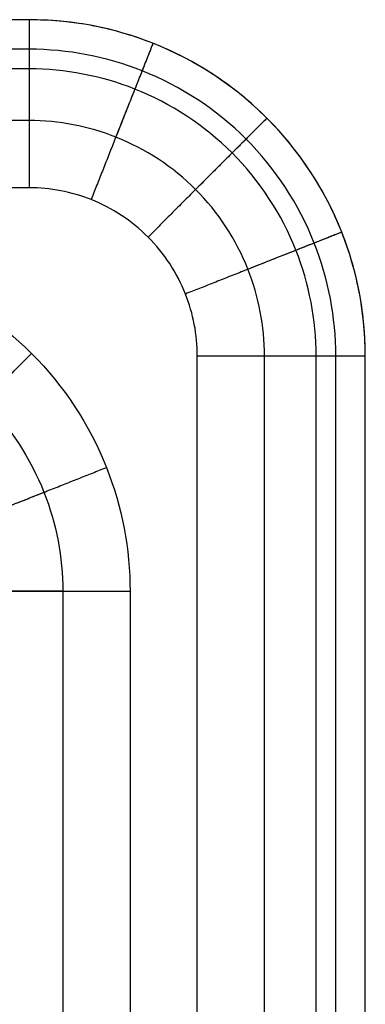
# Model space of a CAD drawing. Header units: millimetres. Extents: x 1391 to 4391, y -7600 to -6096.
# Tile 44 of 44: x 4288 to 4391, y -6389 to -6096. Entities that reach past the tile are written whole.
import ezdxf

# ---------------------------------------------------------------- set-up
doc = ezdxf.new("R2010")
doc.units = ezdxf.units.MM
doc.layers.add('COMPO2', color=8, linetype='Continuous', true_color=0x808080)

msp = doc.modelspace()

# ---------------------------------------------------------------- linework, layer by layer
at = {"layer": 'COMPO2'}
for p, q in [((4290.69, -6126.24, -750), (2920.69, -6126.24, -750)), ((4290.69, -6146.24), (2940.69, -6146.24)), ((4340.69, -7546.24), (4340.69, -6196.24)), ((4360.69, -7566.24, -750), (4360.69, -6196.24, -750)), ((4300.69, -6266.24, -750), (4300.69, -7566.24, -750)), ((4320.69, -6266.24), (4320.69, -7546.24))]:
    msp.add_line(p, q, dxfattribs=at)
for points in [[(4290.69, -6096.24, -50), (3605.69, -6096.24, -50), (2920.69, -6096.24, -50)], [(4290.69, -6096.24, -720), (3605.69, -6096.24, -720), (2920.69, -6096.24, -720)], [(4290.69, -6096.24, -375), (3605.69, -6096.24, -375), (2920.69, -6096.24, -375)], [(4290.69, -6096.24, -720), (4290.69, -6096.24, -385), (4290.69, -6096.24, -50)], [(4290.69, -6105.03, -741.21), (3605.69, -6105.03, -741.21), (2920.69, -6105.03, -741.21)], [(4290.69, -6110.88, -14.64), (3608.61, -6110.88, -14.64), (2926.54, -6110.88, -14.64)], [(4361.4, -6125.53, -720), (4361.4, -6125.53, -385), (4361.4, -6125.53, -50)], [(4376.04, -7560.38, -14.64), (4376.04, -6878.31, -14.64), (4376.04, -6196.24, -14.64)], [(4381.9, -7566.24, -741.21), (4381.9, -6881.24, -741.21), (4381.9, -6196.24, -741.21)], [(4390.69, -7566.24, -720), (4390.69, -6881.24, -720), (4390.69, -6196.24, -720)], [(4390.69, -6196.24, -720), (4390.69, -6196.24, -385), (4390.69, -6196.24, -50)], [(4390.69, -7566.24, -50), (4390.69, -6881.24, -50), (4390.69, -6196.24, -50)], [(4390.69, -7566.24, -375), (4390.69, -6881.24, -375), (4390.69, -6196.24, -375)]]:
    msp.add_open_spline(points, degree=2, dxfattribs=at)
for points, knots in [([(4390.69, -6196.24, -50), (4390.69, -6183.67, -50), (4385.7, -6157.5, -50), (4363.39, -6123.53, -50), (4329.43, -6101.23, -50), (4303.25, -6096.23, -50), (4290.69, -6096.24, -50)], [0, 0, 0, 0, 18.847842, 39.26966, 59.691479, 78.53932, 78.53932, 78.53932, 78.53932]), ([(4390.69, -6196.24, -720), (4390.69, -6183.67, -720), (4385.7, -6157.5, -720), (4363.39, -6123.53, -720), (4329.43, -6101.23, -720), (4303.25, -6096.23, -720), (4290.69, -6096.24, -720)], [0, 0, 0, 0, 26.386978, 54.977524, 83.56807, 109.955048, 109.955048, 109.955048, 109.955048]), ([(4381.9, -6196.24, -741.21), (4381.9, -6184.78, -741.21), (4377.35, -6160.9, -741.21), (4357.01, -6129.92, -741.21), (4326.02, -6109.58, -741.21), (4302.15, -6105.02, -741.21), (4290.69, -6105.03, -741.21)], [0, 0, 0, 0, 26.386978, 54.977524, 83.56807, 109.955048, 109.955048, 109.955048, 109.955048]), ([(4376.04, -6196.24, -14.64), (4376.04, -6185.51, -14.64), (4371.78, -6163.17, -14.64), (4352.75, -6134.18, -14.64), (4323.75, -6115.14, -14.64), (4301.41, -6110.88, -14.64), (4290.69, -6110.88, -14.64)], [0, 0, 0, 0, 18.847842, 39.26966, 59.691479, 78.53932, 78.53932, 78.53932, 78.53932]), ([(4360.69, -6196.24, -750), (4360.69, -6187.44, -750), (4357.19, -6169.12, -750), (4341.58, -6145.34, -750), (4317.81, -6129.73, -750), (4299.48, -6126.24, -750), (4290.69, -6126.24, -750)], [0, 0, 0, 0, 26.386978, 54.977524, 83.56807, 109.955048, 109.955048, 109.955048, 109.955048]), ([(4340.69, -6196.24), (4340.69, -6189.96), (4338.19, -6176.87), (4327.04, -6159.88), (4310.06, -6148.73), (4296.97, -6146.24), (4290.69, -6146.24)], [0, 0, 0, 0, 18.847842, 39.26966, 59.691479, 78.53932, 78.53932, 78.53932, 78.53932]), ([(4220.69, -6166.24), (4233.25, -6166.23), (4259.43, -6171.23), (4293.39, -6193.53), (4315.7, -6227.5), (4320.69, -6253.67), (4320.69, -6266.24)], [0, 0, 0, 0, 37.695683, 78.53932, 119.382957, 157.078641, 157.078641, 157.078641, 157.078641]), ([(4220.69, -6186.24, -750), (4230.74, -6186.23, -750), (4251.68, -6190.23, -750), (4278.85, -6208.07, -750), (4296.69, -6235.24, -750), (4300.69, -6256.19, -750), (4300.69, -6266.24, -750)], [0, 0, 0, 0, 30.156547, 62.831456, 95.506366, 125.662912, 125.662912, 125.662912, 125.662912])]:
    msp.add_open_spline(points, degree=3, knots=knots, dxfattribs=at)
at = {"layer": 'COMPO2', "extrusion": (1, 3.63798e-14, 3.63798e-14)}
msp.add_rational_spline([(4290.69, -6096.24, -50), (4290.69, -6096.24), (4290.69, -6146.24)], [1, 0.707106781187, 1], degree=2, dxfattribs=at)
at = {"layer": 'COMPO2', "extrusion": (1, 0, 0)}
msp.add_rational_spline([(4290.69, -6096.24, -720), (4290.69, -6096.24, -750), (4290.69, -6126.24, -750)], [1, 0.707106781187, 1], degree=2, dxfattribs=at)
at = {"layer": 'COMPO2'}
msp.add_rational_spline([(4390.69, -6196.24, -385), (4390.69, -6096.24, -385), (4290.69, -6096.24, -385)], [1, 0.707106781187, 1], degree=2, dxfattribs=at)
at = {"layer": 'COMPO2', "extrusion": (-0.929789, 0.368092, -3.38255e-14)}
msp.add_rational_spline([(4327.5, -6103.26, -50), (4327.5, -6103.26), (4309.09, -6149.75)], [1, 0.707106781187, 1], degree=2, dxfattribs=at)
at = {"layer": 'COMPO2', "extrusion": (-0.929789, 0.368092, -2.82313e-14)}
msp.add_rational_spline([(4327.5, -6103.26, -720), (4327.5, -6103.26, -750), (4316.45, -6131.15, -750)], [1, 0.707106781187, 1], degree=2, dxfattribs=at)
at = {"layer": 'COMPO2', "extrusion": (0.707107, -0.707107, -1.28622e-14)}
msp.add_rational_spline([(4361.4, -6125.52, -50), (4361.4, -6125.52), (4326.04, -6160.88)], [1, 0.707106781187, 1], degree=2, dxfattribs=at)
at = {"layer": 'COMPO2', "extrusion": (-0.707107, 0.707107, -1.28649e-13)}
msp.add_rational_spline([(4361.4, -6125.52, -720), (4361.4, -6125.52, -750), (4340.19, -6146.74, -750)], [1, 0.707106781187, 1], degree=2, dxfattribs=at)
at = {"layer": 'COMPO2', "extrusion": (0.368092, -0.929789, -5.74339e-14)}
msp.add_rational_spline([(4383.67, -6159.43, -50), (4383.67, -6159.43), (4337.18, -6177.83)], [1, 0.707106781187, 1], degree=2, dxfattribs=at)
at = {"layer": 'COMPO2', "extrusion": (-0.368092, 0.929789, -2.29261e-14)}
msp.add_rational_spline([(4383.67, -6159.43, -720), (4383.67, -6159.43, -750), (4355.77, -6170.47, -750)], [1, 0.707106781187, 1], degree=2, dxfattribs=at)
at = {"layer": 'COMPO2', "extrusion": (0.707107, -0.707107, -3.85866e-14)}
msp.add_rational_spline([(4256.04, -6230.88, -50), (4256.04, -6230.88), (4291.4, -6195.52)], [1, 0.707106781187, 1], degree=2, dxfattribs=at)
at = {"layer": 'COMPO2', "extrusion": (1.81899e-14, -1, 1.81899e-14)}
msp.add_rational_spline([(4340.69, -6196.24), (4390.69, -6196.24), (4390.69, -6196.24, -50)], [1, 0.707106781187, 1], degree=2, dxfattribs=at)
at = {"layer": 'COMPO2', "extrusion": (0, 1, 0)}
for points in [[(4360.69, -6196.24, -750), (4390.69, -6196.24, -750), (4390.69, -6196.24, -720)], [(4270.69, -6266.24, -50), (4270.69, -6266.24), (4320.69, -6266.24)]]:
    msp.add_rational_spline(points, [1, 0.707106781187, 1], degree=2, dxfattribs=at)
at = {"layer": 'COMPO2', "extrusion": (-0.368092, 0.929789, -3.06516e-14)}
msp.add_rational_spline([(4267.18, -6247.83, -50), (4267.18, -6247.83), (4313.67, -6229.43)], [1, 0.707106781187, 1], degree=2, dxfattribs=at)
at = {"layer": 'COMPO2', "extrusion": (0.368092, -0.929789, 1.12736e-13)}
msp.add_rational_spline([(4267.18, -6247.83, -720), (4267.18, -6247.83, -750), (4295.07, -6236.79, -750)], [1, 0.707106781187, 1], degree=2, dxfattribs=at)
at = {"layer": 'COMPO2', "extrusion": (-5.76013e-13, 1, -5.76013e-13)}
msp.add_rational_spline([(4300.69, -6266.24, -750), (4270.69, -6266.24, -750), (4270.69, -6266.24, -720)], [1, 0.707106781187, 1], degree=2, dxfattribs=at)

doc.saveas('drawing.dxf')
